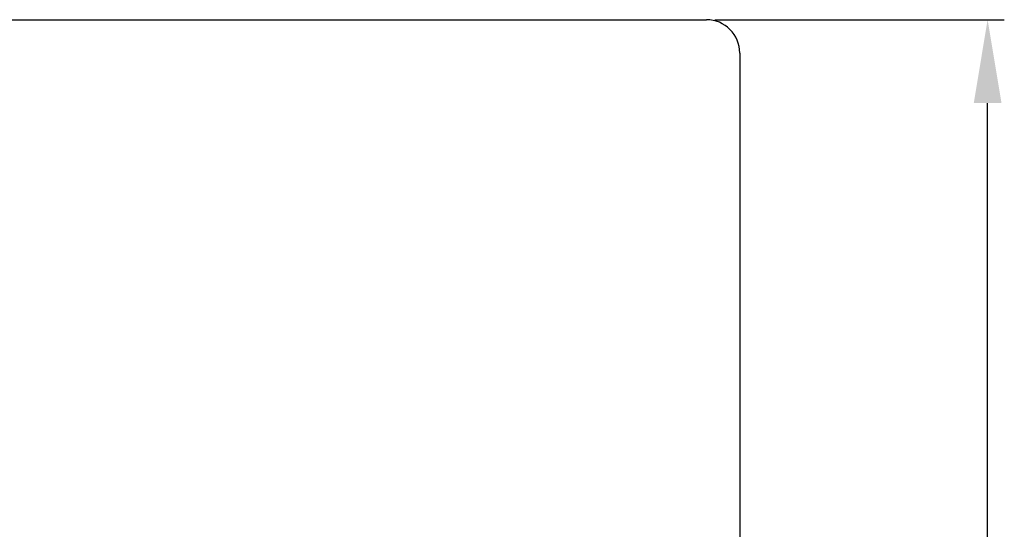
# Model space of a CAD drawing. Extents: x 732 to 1330, y 50 to 540.
# Tile 45 of 45: x 1271 to 1330, y 202 to 232. Entities that reach past the tile are written whole.
import ezdxf

# ---------------------------------------------------------------- set-up
doc = ezdxf.new("R2010")
doc.units = 0
doc.header["$MEASUREMENT"] = 0
doc.layers.add('DIM', color=4, linetype='CONTINUOUS')
doc.layers.add('OUT', color=3, linetype='CONTINUOUS')
doc.styles.add('CHN', font='SIMPLEX.shx', dxfattribs={"width": 0.7, "bigfont": 'CHINESET.shx'})
doc.dimstyles.new('CNS', dxfattribs={"dimscale": 0, "dimtxt": 4, "dimasz": 3, "dimexe": 1, "dimexo": 0.5, "dimgap": 1, "dimtad": 1, "dimdsep": 46, "dimtxsty": 'CHN', "dimcen": 0.09, "dimclrd": 256, "dimclre": 256, "dimclrt": 256, "dimadec": 0, "dimazin": 0, "dimtp": 1, "dimtm": 1, "dimtfac": 0.6, "dimtix": 1, "dimtmove": 2, "dimatfit": 3, "dimfxl": 1, "dimtvp": 0.85, "dimtolj": 1, "dimarcsym": 0})

# ---------------------------------------------------------------- blocks, each defined once
blk = doc.blocks.new('*D21')
at = {"layer": 'DIM', "color": 0, "lineweight": -2, "transparency": 16777216}
for p, q in [((1313.007, 232.275), (1330.375, 232.275)), ((1329.375, 132.275), (1329.375, 227.275)), ((1313.007, 127.275), (1330.375, 127.275))]:
    blk.add_line(p, q, dxfattribs=at)
at = {"layer": 'DIM', "color": 0, "transparency": 16777216}
for points in [[(1328.542, 227.275), (1330.209, 227.275), (1329.375, 232.275)], [(1328.542, 132.275), (1330.209, 132.275), (1329.375, 127.275)]]:
    blk.add_solid(points, dxfattribs=at)
at = {"layer": 'DIM', "color": 0, "transparency": 16777216, "insert": (1325.175, 179.775), "char_height": 5, "attachment_point": 5, "rotation": 90, "style": 'CHN'}
blk.add_mtext('\\A1;%%C105{\\H3.000000;\\S-0.012^ -0.034;}', dxfattribs=at)

msp = doc.modelspace()

# ---------------------------------------------------------------- linework, layer by layer
at = {"layer": 'OUT', "color": 7, "linetype": 'Continuous', "ltscale": 10}
msp.add_line((1241.507, 232.275), (1312.507, 232.275), dxfattribs=at)
at = {"layer": 'OUT', "color": 7}
msp.add_line((1314.507, 230.275), (1314.507, 129.275), dxfattribs=at)
at = {"layer": 'OUT', "color": 7, "ltscale": 10}
msp.add_arc((1312.507, 230.275), 2, 0, 90, dxfattribs=at)

# ---------------------------------------------------------------- dimensions: what is measured, and where the dimension line sits
at = {"layer": 'DIM', "color": 7}
dim = msp.add_linear_dim(base=(1329.375, 232.275), p1=(1312.507, 127.275), p2=(1312.507, 232.275), angle=90, text='%%C<>', dimstyle='CNS', override={"dimscale": 1, "dimtxt": 5, "dimasz": 5, "dimgap": 0.7, "dimclrd": 0, "dimclre": 0, "dimclrt": 0, "dimtol": 1, "dimlim": 0, "dimtp": -0.012, "dimtm": 0.034, "dimtdec": 3, "dimtmove": 1}, dxfattribs=at)
dim.commit()
dim.dimension.update_dxf_attribs({"geometry": '*D21', "text_midpoint": (1325.175, 179.775)})

doc.saveas('drawing.dxf')
